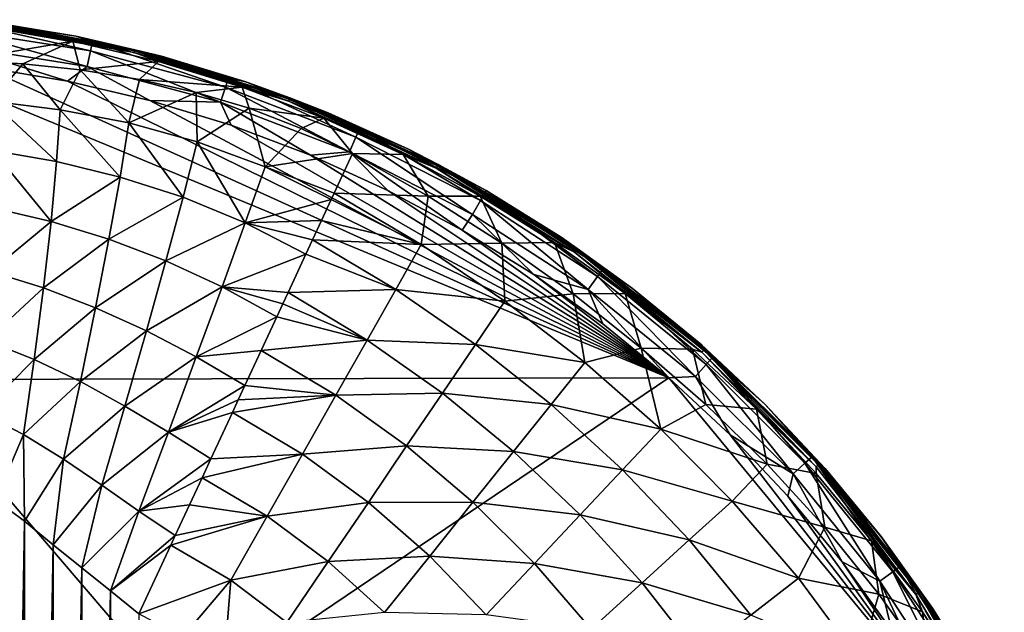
# Model space of a CAD drawing. Header units: metres. Extents: x -31 to 127, y -24 to 31.
# Tile 67 of 67: x 108 to 125, y 12 to 22. Entities that reach past the tile are written whole.
import ezdxf

# ---------------------------------------------------------------- set-up
doc = ezdxf.new("R2010")
doc.units = ezdxf.units.M
doc.layers.add('solid_13_381_041_XXX', color=7, linetype='CONTINUOUS')

msp = doc.modelspace()

# ---------------------------------------------------------------- linework, layer by layer
at = {"layer": 'solid_13_381_041_XXX'}
for points in [[(107.347977, 22.343079, 114.849747), (107.332352, 22.186064, 115.121574), (109.63578, 21.820791, 115.117828)], [(109.668381, 21.975584, 114.845741), (107.936241, 22.307325, 114.541534), (107.347977, 22.343079, 114.849747)], [(109.668381, 21.975584, 114.845741), (107.347977, 22.343079, 114.849747), (109.63578, 21.820791, 115.117828)], [(107.496353, 21.667366, 107.640076), (107.896606, 22.224815, 108.828094), (109.341652, 21.981274, 108.822838)], [(107.706169, 22.31419, 109.003693), (110.366661, 21.791605, 108.907623), (107.703232, 22.286917, 108.9132)], [(107.703232, 22.286917, 108.9132), (110.366661, 21.791605, 108.907623), (107.896606, 22.224815, 108.828094)], [(107.707756, 22.330667, 109.096786), (110.373795, 21.822493, 109.004364), (107.706169, 22.31419, 109.003693)], [(107.706169, 22.31419, 109.003693), (110.373795, 21.822493, 109.004364), (110.366661, 21.791605, 108.907623)], [(107.707756, 22.330667, 109.096786), (107.936836, 22.307247, 109.192421), (109.389519, 22.067406, 109.200638)], [(107.707756, 22.330667, 109.096786), (109.389519, 22.067406, 109.200638), (110.37793, 21.841204, 109.10434)], [(107.707756, 22.330667, 109.096786), (110.37793, 21.841204, 109.10434), (110.373795, 21.822493, 109.004364)], [(110.366661, 21.791605, 108.907623), (109.341652, 21.981274, 108.822838), (107.896606, 22.224815, 108.828094)], [(107.936241, 22.307325, 114.541534), (109.38887, 22.067535, 114.537483), (107.936836, 22.307247, 109.192421)], [(109.668381, 21.975584, 114.845741), (109.38887, 22.067535, 114.537483), (107.936241, 22.307325, 114.541534)], [(109.38887, 22.067535, 114.537483), (109.389519, 22.067406, 109.200638), (107.936836, 22.307247, 109.192421)], [(107.332352, 22.186064, 115.121574), (107.304802, 21.922888, 115.291267), (109.580704, 21.561407, 115.287453)], [(109.63578, 21.820791, 115.117828), (107.332352, 22.186064, 115.121574), (109.580704, 21.561407, 115.287453)], [(109.38887, 22.067535, 114.537483), (110.822861, 21.733215, 114.534615), (109.389519, 22.067406, 109.200638)], [(109.668381, 21.975584, 114.845741), (110.822861, 21.733215, 114.534615), (109.38887, 22.067535, 114.537483)], [(110.822861, 21.733215, 114.534615), (110.82341, 21.733067, 109.208725), (109.389519, 22.067406, 109.200638)], [(110.37793, 21.841204, 109.10434), (109.389519, 22.067406, 109.200638), (110.82341, 21.733067, 109.208725)], [(107.304802, 21.922888, 115.291267), (107.846581, 21.546221, 115.337532), (109.252518, 21.31209, 115.335045)], [(109.580704, 21.561407, 115.287453), (107.304802, 21.922888, 115.291267), (109.252518, 21.31209, 115.335045)], [(108.50309, 21.605658, 107.830872), (107.496353, 21.667366, 107.640076), (109.341652, 21.981274, 108.822838)], [(109.465286, 21.50416, 108.004906), (108.50309, 21.605658, 107.830872), (109.341652, 21.981274, 108.822838)], [(110.366661, 21.791605, 108.907623), (110.771935, 21.64246, 108.817924), (109.341652, 21.981274, 108.822838)], [(109.465286, 21.50416, 108.004906), (109.341652, 21.981274, 108.822838), (110.771935, 21.64246, 108.817924)], [(109.668381, 21.975584, 114.845741), (109.63578, 21.820791, 115.117828), (111.8909, 21.215996, 115.116951)], [(111.93998, 21.366886, 114.844635), (110.822861, 21.733215, 114.534615), (109.668381, 21.975584, 114.845741)], [(111.93998, 21.366886, 114.844635), (109.668381, 21.975584, 114.845741), (111.8909, 21.215996, 115.116951)], [(109.63578, 21.820791, 115.117828), (109.580704, 21.561407, 115.287453), (111.808815, 20.963259, 115.286446)], [(111.8909, 21.215996, 115.116951), (109.63578, 21.820791, 115.117828), (111.808815, 20.963259, 115.286446)], [(110.373795, 21.822493, 109.004364), (112.949249, 20.979174, 108.90316), (110.366661, 21.791605, 108.907623)], [(110.366661, 21.791605, 108.907623), (112.949249, 20.979174, 108.90316), (110.771935, 21.64246, 108.817924)], [(110.37793, 21.841204, 109.10434), (112.961632, 21.013111, 109.005791), (110.373795, 21.822493, 109.004364)], [(110.373795, 21.822493, 109.004364), (112.961632, 21.013111, 109.005791), (112.949249, 20.979174, 108.90316)], [(110.37793, 21.841204, 109.10434), (110.82341, 21.733067, 109.208725), (112.232361, 21.305662, 109.216713)], [(110.37793, 21.841204, 109.10434), (112.232361, 21.305662, 109.216713), (112.968964, 21.033722, 109.112381)], [(110.37793, 21.841204, 109.10434), (112.968964, 21.033722, 109.112381), (112.961632, 21.013111, 109.005791)], [(110.822861, 21.733215, 114.534615), (112.232201, 21.305716, 114.533302), (110.82341, 21.733067, 109.208725)], [(111.93998, 21.366886, 114.844635), (112.232201, 21.305716, 114.533302), (110.822861, 21.733215, 114.534615)], [(112.232201, 21.305716, 114.533302), (112.232361, 21.305662, 109.216713), (110.82341, 21.733067, 109.208725)], [(119.303101, 16.354053, 115.337868), (107.846581, 21.546221, 115.337532), (106.412903, 21.692636, 115.341225)], [(106.556458, 16.324608, 115.569916), (119.303101, 16.354053, 115.337868), (106.412903, 21.692636, 115.341225)], [(107.982681, 20.979282, 106.676231), (107.496353, 21.667366, 107.640076), (108.50309, 21.605658, 107.830872)], [(107.982681, 20.979282, 106.676231), (108.50309, 21.605658, 107.830872), (109.129265, 20.835638, 106.863922)], [(109.129265, 20.835638, 106.863922), (108.50309, 21.605658, 107.830872), (109.465286, 21.50416, 108.004906)], [(109.580704, 21.561407, 115.287453), (109.252518, 21.31209, 115.335045), (110.630318, 20.990246, 115.33358)], [(110.455551, 21.343391, 108.154701), (109.465286, 21.50416, 108.004906), (110.771935, 21.64246, 108.817924)], [(111.808815, 20.963259, 115.286446), (109.580704, 21.561407, 115.287453), (110.630318, 20.990246, 115.33358)], [(110.455551, 21.343391, 108.154701), (110.771935, 21.64246, 108.817924), (112.172073, 21.212248, 108.813316)], [(112.949249, 20.979174, 108.90316), (112.172073, 21.212248, 108.813316), (110.771935, 21.64246, 108.817924)], [(119.303101, 16.354053, 115.337868), (109.252518, 21.31209, 115.335045), (107.846581, 21.546221, 115.337532)], [(109.129265, 20.835638, 106.863922), (109.465286, 21.50416, 108.004906), (110.27623, 20.615458, 107.019226)], [(110.27623, 20.615458, 107.019226), (109.465286, 21.50416, 108.004906), (110.455551, 21.343391, 108.154701)], [(119.303101, 16.354053, 115.337868), (110.630318, 20.990246, 115.33358), (109.252518, 21.31209, 115.335045)], [(110.27623, 20.615458, 107.019226), (110.455551, 21.343391, 108.154701), (111.404816, 21.127554, 108.261353)], [(111.404816, 21.127554, 108.261353), (110.455551, 21.343391, 108.154701), (112.172073, 21.212248, 108.813316)], [(111.93998, 21.366886, 114.844635), (111.8909, 21.215996, 115.116951), (114.071678, 20.378819, 115.117744)], [(114.136505, 20.524052, 114.84523), (112.232201, 21.305716, 114.533302), (111.93998, 21.366886, 114.844635)], [(114.136505, 20.524052, 114.84523), (111.93998, 21.366886, 114.844635), (114.071678, 20.378819, 115.117744)], [(112.232201, 21.305716, 114.533302), (113.610794, 20.786835, 114.533417), (112.232361, 21.305662, 109.216713)], [(114.136505, 20.524052, 114.84523), (113.610794, 20.786835, 114.533417), (112.232201, 21.305716, 114.533302)], [(113.610794, 20.786835, 114.533417), (113.610336, 20.787025, 109.224609), (112.232361, 21.305662, 109.216713)], [(112.968964, 21.033722, 109.112381), (112.232361, 21.305662, 109.216713), (113.610336, 20.787025, 109.224609)], [(110.27623, 20.615458, 107.019226), (111.404816, 21.127554, 108.261353), (111.421478, 20.302879, 107.12188)], [(112.285637, 20.862343, 108.316254), (111.404816, 21.127554, 108.261353), (112.172073, 21.212248, 108.813316)], [(111.421478, 20.302879, 107.12188), (111.404816, 21.127554, 108.261353), (112.285637, 20.862343, 108.316254)], [(111.8909, 21.215996, 115.116951), (111.808815, 20.963259, 115.286446), (113.963364, 20.13563, 115.287148)], [(114.071678, 20.378819, 115.117744), (111.8909, 21.215996, 115.116951), (113.963364, 20.13563, 115.287148)], [(112.949249, 20.979174, 108.90316), (113.53437, 20.693651, 108.808983), (112.172073, 21.212248, 108.813316)], [(112.285637, 20.862343, 108.316254), (112.172073, 21.212248, 108.813316), (113.53437, 20.693651, 108.808983)], [(107.982681, 20.979282, 106.676231), (109.070175, 19.969637, 105.886978), (108.004219, 20.155472, 105.734222)], [(107.982681, 20.979282, 106.676231), (109.129265, 20.835638, 106.863922), (109.070175, 19.969637, 105.886978)], [(119.303101, 16.354053, 115.337868), (111.985435, 20.577387, 115.333023), (110.630318, 20.990246, 115.33358)], [(111.808815, 20.963259, 115.286446), (110.630318, 20.990246, 115.33358), (111.985435, 20.577387, 115.333023)], [(111.808815, 20.963259, 115.286446), (111.985435, 20.577387, 115.333023), (113.315407, 20.074625, 115.333145)], [(113.963364, 20.13563, 115.287148), (111.808815, 20.963259, 115.286446), (113.315407, 20.074625, 115.333145)], [(112.961632, 21.013111, 109.005791), (115.414711, 19.861525, 108.900291), (112.949249, 20.979174, 108.90316)], [(112.949249, 20.979174, 108.90316), (115.414711, 19.861525, 108.900291), (113.53437, 20.693651, 108.808983)], [(112.968964, 21.033722, 109.112381), (115.433174, 19.897577, 109.00827), (112.961632, 21.013111, 109.005791)], [(112.961632, 21.013111, 109.005791), (115.433174, 19.897577, 109.00827), (115.414711, 19.861525, 108.900291)], [(112.968964, 21.033722, 109.112381), (113.610336, 20.787025, 109.224609), (114.951439, 20.179373, 109.232292)], [(112.968964, 21.033722, 109.112381), (114.951439, 20.179373, 109.232292), (115.444221, 19.919514, 109.120949)], [(112.968964, 21.033722, 109.112381), (115.444221, 19.919514, 109.120949), (115.433174, 19.897577, 109.00827)], [(109.129265, 20.835638, 106.863922), (110.130096, 19.712109, 106.008873), (109.070175, 19.969637, 105.886978)], [(109.129265, 20.835638, 106.863922), (110.27623, 20.615458, 107.019226), (110.130096, 19.712109, 106.008873)], [(111.421478, 20.302879, 107.12188), (112.285637, 20.862343, 108.316254), (112.555748, 19.881582, 107.151833)], [(113.15815, 20.522089, 108.311981), (112.285637, 20.862343, 108.316254), (113.53437, 20.693651, 108.808983)], [(112.555748, 19.881582, 107.151833), (112.285637, 20.862343, 108.316254), (113.15815, 20.522089, 108.311981)], [(113.610794, 20.786835, 114.533417), (114.951439, 20.179373, 109.232292), (113.610336, 20.787025, 109.224609)], [(113.610794, 20.786835, 114.533417), (114.952446, 20.178881, 114.534233), (114.951439, 20.179373, 109.232292)], [(114.136505, 20.524052, 114.84523), (114.952446, 20.178881, 114.534233), (113.610794, 20.786835, 114.533417)], [(110.27623, 20.615458, 107.019226), (111.1828, 19.373737, 106.086327), (110.130096, 19.712109, 106.008873)], [(110.27623, 20.615458, 107.019226), (111.421478, 20.302879, 107.12188), (111.1828, 19.373737, 106.086327)], [(119.303101, 16.354053, 115.337868), (113.315407, 20.074625, 115.333145), (111.985435, 20.577387, 115.333023)], [(114.015755, 20.105852, 108.25087), (113.15815, 20.522089, 108.311981), (113.53437, 20.693651, 108.808983)], [(115.414711, 19.861525, 108.900291), (114.859756, 20.087427, 108.804909), (113.53437, 20.693651, 108.808983)], [(114.015755, 20.105852, 108.25087), (113.53437, 20.693651, 108.808983), (114.859756, 20.087427, 108.804909)], [(112.555748, 19.881582, 107.151833), (113.15815, 20.522089, 108.311981), (114.015755, 20.105852, 108.25087)], [(114.136505, 20.524052, 114.84523), (114.071678, 20.378819, 115.117744), (116.152565, 19.318405, 115.119324)], [(116.23233, 19.456202, 114.846619), (114.952446, 20.178881, 114.534233), (114.136505, 20.524052, 114.84523)], [(116.23233, 19.456202, 114.846619), (114.136505, 20.524052, 114.84523), (116.152565, 19.318405, 115.119324)], [(111.421478, 20.302879, 107.12188), (112.221939, 18.945147, 106.105721), (111.1828, 19.373737, 106.086327)], [(111.421478, 20.302879, 107.12188), (112.555748, 19.881582, 107.151833), (112.221939, 18.945147, 106.105721)], [(114.071678, 20.378819, 115.117744), (113.963364, 20.13563, 115.287148), (116.01918, 19.087627, 115.288719)], [(116.152565, 19.318405, 115.119324), (114.071678, 20.378819, 115.117744), (116.01918, 19.087627, 115.288719)], [(108.004219, 20.155472, 105.734222), (108.976929, 18.96973, 105.052406), (107.997368, 19.198553, 104.929184)], [(108.004219, 20.155472, 105.734222), (109.070175, 19.969637, 105.886978), (108.976929, 18.96973, 105.052406)], [(112.555748, 19.881582, 107.151833), (114.015755, 20.105852, 108.25087), (113.708313, 19.443047, 107.228874)], [(113.963364, 20.13563, 115.287148), (113.315407, 20.074625, 115.333145), (114.607933, 19.488581, 115.333694)], [(113.708313, 19.443047, 107.228874), (114.015755, 20.105852, 108.25087), (115.282364, 19.390188, 108.144928)], [(113.963364, 20.13563, 115.287148), (114.607933, 19.488581, 115.333694), (115.850693, 18.825857, 115.334526)], [(116.01918, 19.087627, 115.288719), (113.963364, 20.13563, 115.287148), (115.850693, 18.825857, 115.334526)], [(115.282364, 19.390188, 108.144928), (114.015755, 20.105852, 108.25087), (114.859756, 20.087427, 108.804909)], [(115.414711, 19.861525, 108.900291), (116.148979, 19.392984, 108.801117), (114.859756, 20.087427, 108.804909)], [(115.282364, 19.390188, 108.144928), (114.859756, 20.087427, 108.804909), (116.148979, 19.392984, 108.801117)], [(114.952446, 20.178881, 114.534233), (116.249931, 19.485312, 109.239677), (114.951439, 20.179373, 109.232292)], [(115.444221, 19.919514, 109.120949), (114.951439, 20.179373, 109.232292), (116.249931, 19.485312, 109.239677)], [(114.952446, 20.178881, 114.534233), (116.251129, 19.484619, 114.535034), (116.249931, 19.485312, 109.239677)], [(116.23233, 19.456202, 114.846619), (116.251129, 19.484619, 114.535034), (114.952446, 20.178881, 114.534233)], [(109.070175, 19.969637, 105.886978), (110.130096, 19.712109, 106.008873), (108.976929, 18.96973, 105.052406)], [(119.303101, 16.354053, 115.337868), (114.607933, 19.488581, 115.333694), (113.315407, 20.074625, 115.333145)], [(115.444221, 19.919514, 109.120949), (117.752953, 18.492552, 109.011154), (115.433174, 19.897577, 109.00827)], [(115.444221, 19.919514, 109.120949), (116.249931, 19.485312, 109.239677), (117.500244, 18.707809, 109.246788)], [(115.444221, 19.919514, 109.120949), (117.500244, 18.707809, 109.246788), (117.768082, 18.515057, 109.129295)], [(115.444221, 19.919514, 109.120949), (117.768082, 18.515057, 109.129295), (117.752953, 18.492552, 109.011154)], [(112.555748, 19.881582, 107.151833), (113.659569, 19.337961, 107.089249), (112.221939, 18.945147, 106.105721)], [(112.555748, 19.881582, 107.151833), (113.708313, 19.443047, 107.228874), (113.659569, 19.337961, 107.089249)], [(115.433174, 19.897577, 109.00827), (117.727859, 18.455606, 108.898468), (115.414711, 19.861525, 108.900291)], [(115.414711, 19.861525, 108.900291), (117.727859, 18.455606, 108.898468), (116.148979, 19.392984, 108.801117)], [(115.433174, 19.897577, 109.00827), (117.752953, 18.492552, 109.011154), (117.727859, 18.455606, 108.898468)], [(110.130096, 19.712109, 106.008873), (109.943657, 18.674324, 105.146629), (108.976929, 18.96973, 105.052406)], [(110.130096, 19.712109, 106.008873), (111.1828, 19.373737, 106.086327), (109.943657, 18.674324, 105.146629)], [(113.659569, 19.337961, 107.089249), (113.708313, 19.443047, 107.228874), (115.164818, 18.581533, 107.115227)], [(113.708313, 19.443047, 107.228874), (115.282364, 19.390188, 108.144928), (115.164818, 18.581533, 107.115227)], [(119.303101, 16.354053, 115.337868), (115.850693, 18.825857, 115.334526), (114.607933, 19.488581, 115.333694)], [(116.23233, 19.456202, 114.846619), (116.152565, 19.318405, 115.119324), (118.111, 18.046326, 115.121269)], [(118.204865, 18.175188, 114.848396), (116.251129, 19.484619, 114.535034), (116.23233, 19.456202, 114.846619)], [(118.204865, 18.175188, 114.848396), (116.23233, 19.456202, 114.846619), (118.111, 18.046326, 115.121269)], [(116.251129, 19.484619, 114.535034), (117.500244, 18.707809, 109.246788), (116.249931, 19.485312, 109.239677)], [(116.251129, 19.484619, 114.535034), (117.501205, 18.70717, 114.535812), (117.500244, 18.707809, 109.246788)], [(118.204865, 18.175188, 114.848396), (117.501205, 18.70717, 114.535812), (116.251129, 19.484619, 114.535034)], [(111.1828, 19.373737, 106.086327), (110.897461, 18.310884, 105.204041), (109.943657, 18.674324, 105.146629)], [(111.1828, 19.373737, 106.086327), (112.221939, 18.945147, 106.105721), (110.897461, 18.310884, 105.204041)], [(112.221939, 18.945147, 106.105721), (113.659569, 19.337961, 107.089249), (113.495712, 18.984697, 106.654655)], [(113.495712, 18.984697, 106.654655), (113.659569, 19.337961, 107.089249), (115.164818, 18.581533, 107.115227)], [(115.164818, 18.581533, 107.115227), (115.282364, 19.390188, 108.144928), (116.513397, 18.605631, 108.07402)], [(116.513397, 18.605631, 108.07402), (115.282364, 19.390188, 108.144928), (116.148979, 19.392984, 108.801117)], [(116.152565, 19.318405, 115.119324), (116.01918, 19.087627, 115.288719), (117.954025, 17.830542, 115.290627)], [(117.727859, 18.455606, 108.898468), (117.390701, 18.615011, 108.797577), (116.148979, 19.392984, 108.801117)], [(116.513397, 18.605631, 108.07402), (116.148979, 19.392984, 108.801117), (117.390701, 18.615011, 108.797577)], [(118.111, 18.046326, 115.121269), (116.152565, 19.318405, 115.119324), (117.954025, 17.830542, 115.290627)], [(107.997368, 19.198553, 104.929184), (108.976929, 18.96973, 105.052406), (107.962364, 18.131287, 104.27932)], [(108.976929, 18.96973, 105.052406), (108.851723, 17.858934, 104.378456), (107.962364, 18.131287, 104.27932)], [(108.976929, 18.96973, 105.052406), (109.943657, 18.674324, 105.146629), (108.851723, 17.858934, 104.378456)], [(112.221939, 18.945147, 106.105721), (111.83532, 17.877787, 105.216469), (110.897461, 18.310884, 105.204041)], [(112.221939, 18.945147, 106.105721), (113.23362, 18.419647, 106.05349), (111.83532, 17.877787, 105.216469)], [(112.221939, 18.945147, 106.105721), (113.495712, 18.984697, 106.654655), (113.34597, 18.661873, 106.298462)], [(112.221939, 18.945147, 106.105721), (113.34597, 18.661873, 106.298462), (113.23362, 18.419647, 106.05349)], [(113.495712, 18.984697, 106.654655), (115.164818, 18.581533, 107.115227), (113.34597, 18.661873, 106.298462)], [(116.01918, 19.087627, 115.288719), (115.850693, 18.825857, 115.334526), (117.046989, 18.082407, 115.335602)], [(117.954025, 17.830542, 115.290627), (116.01918, 19.087627, 115.288719), (117.046989, 18.082407, 115.335602)], [(119.303101, 16.354053, 115.337868), (117.046989, 18.082407, 115.335602), (115.850693, 18.825857, 115.334526)], [(109.943657, 18.674324, 105.146629), (109.721107, 17.525316, 104.450859), (108.851723, 17.858934, 104.378456)], [(109.943657, 18.674324, 105.146629), (110.897461, 18.310884, 105.204041), (109.721107, 17.525316, 104.450859)], [(113.23362, 18.419647, 106.05349), (113.34597, 18.661873, 106.298462), (114.738136, 17.829027, 106.211571)], [(115.164818, 18.581533, 107.115227), (114.738136, 17.829027, 106.211571), (113.34597, 18.661873, 106.298462)], [(115.164818, 18.581533, 107.115227), (116.513397, 18.605631, 108.07402), (116.563103, 17.637714, 107.058884)], [(117.701668, 17.757048, 108.036125), (116.513397, 18.605631, 108.07402), (117.390701, 18.615011, 108.797577)], [(116.563103, 17.637714, 107.058884), (116.513397, 18.605631, 108.07402), (117.701668, 17.757048, 108.036125)], [(117.727859, 18.455606, 108.898468), (118.57402, 17.76148, 108.794266), (117.390701, 18.615011, 108.797577)], [(117.701668, 17.757048, 108.036125), (117.390701, 18.615011, 108.797577), (118.57402, 17.76148, 108.794266)], [(117.501205, 18.70717, 114.535812), (118.697037, 17.850197, 109.253654), (117.500244, 18.707809, 109.246788)], [(117.768082, 18.515057, 109.129295), (117.500244, 18.707809, 109.246788), (118.697037, 17.850197, 109.253654)], [(117.501205, 18.70717, 114.535812), (118.69751, 17.849831, 114.536903), (118.697037, 17.850197, 109.253654)], [(118.204865, 18.175188, 114.848396), (118.69751, 17.849831, 114.536903), (117.501205, 18.70717, 114.535812)], [(115.164818, 18.581533, 107.115227), (116.563103, 17.637714, 107.058884), (114.738136, 17.829027, 106.211571)], [(117.752953, 18.492552, 109.011154), (119.854836, 16.78203, 108.896675), (117.727859, 18.455606, 108.898468)], [(117.727859, 18.455606, 108.898468), (119.854836, 16.78203, 108.896675), (118.57402, 17.76148, 108.794266)], [(117.768082, 18.515057, 109.129295), (119.886841, 16.818468, 109.013474), (117.752953, 18.492552, 109.011154)], [(117.752953, 18.492552, 109.011154), (119.886841, 16.818468, 109.013474), (119.854836, 16.78203, 108.896675)], [(117.768082, 18.515057, 109.129295), (118.697037, 17.850197, 109.253654), (119.835167, 16.916147, 109.260201)], [(117.768082, 18.515057, 109.129295), (119.835167, 16.916147, 109.260201), (119.906242, 16.840677, 109.136452)], [(117.768082, 18.515057, 109.129295), (119.906242, 16.840677, 109.136452), (119.886841, 16.818468, 109.013474)], [(110.897461, 18.310884, 105.204041), (110.571709, 17.137487, 104.493332), (109.721107, 17.525316, 104.450859)], [(110.897461, 18.310884, 105.204041), (111.83532, 17.877787, 105.216469), (110.571709, 17.137487, 104.493332)], [(111.83532, 17.877787, 105.216469), (113.23362, 18.419647, 106.05349), (112.937157, 17.780508, 105.485077)], [(113.23362, 18.419647, 106.05349), (114.738136, 17.829027, 106.211571), (112.937157, 17.780508, 105.485077)], [(107.962364, 18.131287, 104.27932), (108.851723, 17.858934, 104.378456), (107.899971, 16.978153, 103.799515)], [(118.204865, 18.175188, 114.848396), (118.111, 18.046326, 115.121269), (119.92572, 16.576279, 115.123245)], [(120.032722, 16.694872, 114.850258), (118.69751, 17.849831, 114.536903), (118.204865, 18.175188, 114.848396)], [(120.032722, 16.694872, 114.850258), (118.204865, 18.175188, 114.848396), (119.92572, 16.576279, 115.123245)], [(119.303101, 16.354053, 115.337868), (118.200096, 17.256613, 115.336777), (117.046989, 18.082407, 115.335602)], [(117.954025, 17.830542, 115.290627), (117.046989, 18.082407, 115.335602), (118.200096, 17.256613, 115.336777)], [(118.111, 18.046326, 115.121269), (117.954025, 17.830542, 115.290627), (119.746895, 16.377836, 115.292503)], [(119.92572, 16.576279, 115.123245), (118.111, 18.046326, 115.121269), (119.746895, 16.377836, 115.292503)], [(108.851723, 17.858934, 104.378456), (108.697311, 16.661926, 103.880112), (107.899971, 16.978153, 103.799515)], [(108.851723, 17.858934, 104.378456), (109.721107, 17.525316, 104.450859), (108.697311, 16.661926, 103.880112)], [(111.83532, 17.877787, 105.216469), (111.40416, 16.702276, 104.502136), (110.571709, 17.137487, 104.493332)], [(111.83532, 17.877787, 105.216469), (112.749237, 17.375385, 105.175278), (111.40416, 16.702276, 104.502136)], [(111.83532, 17.877787, 105.216469), (112.937157, 17.780508, 105.485077), (112.849571, 17.591694, 105.33622)], [(111.83532, 17.877787, 105.216469), (112.849571, 17.591694, 105.33622), (112.749237, 17.375385, 105.175278)], [(112.849571, 17.591694, 105.33622), (112.937157, 17.780508, 105.485077), (114.259697, 16.985231, 105.422707)], [(114.738136, 17.829027, 106.211571), (114.259697, 16.985231, 105.422707), (112.937157, 17.780508, 105.485077)], [(114.738136, 17.829027, 106.211571), (116.069443, 16.909786, 106.167824), (114.259697, 16.985231, 105.422707)], [(116.563103, 17.637714, 107.058884), (116.069443, 16.909786, 106.167824), (114.738136, 17.829027, 106.211571)], [(117.954025, 17.830542, 115.290627), (118.200096, 17.256613, 115.336777), (119.303101, 16.354053, 115.337868)], [(119.746895, 16.377836, 115.292503), (117.954025, 17.830542, 115.290627), (119.303101, 16.354053, 115.337868)], [(119.835121, 16.916193, 114.538048), (119.835167, 16.916147, 109.260201), (118.697037, 17.850197, 109.253654)], [(118.69751, 17.849831, 114.536903), (119.835121, 16.916193, 114.538048), (118.697037, 17.850197, 109.253654)], [(120.032722, 16.694872, 114.850258), (119.835121, 16.916193, 114.538048), (118.69751, 17.849831, 114.536903)], [(116.563103, 17.637714, 107.058884), (117.898834, 16.609959, 107.046349), (116.069443, 16.909786, 106.167824)], [(116.563103, 17.637714, 107.058884), (117.701668, 17.757048, 108.036125), (117.898834, 16.609959, 107.046349)], [(118.840317, 16.852379, 108.030167), (117.701668, 17.757048, 108.036125), (118.57402, 17.76148, 108.794266)], [(117.898834, 16.609959, 107.046349), (117.701668, 17.757048, 108.036125), (118.840317, 16.852379, 108.030167)], [(119.854836, 16.78203, 108.896675), (119.699585, 16.833136, 108.791191), (118.57402, 17.76148, 108.794266)], [(118.840317, 16.852379, 108.030167), (118.57402, 17.76148, 108.794266), (119.699585, 16.833136, 108.791191)], [(109.721107, 17.525316, 104.450859), (109.467239, 16.2899, 103.936577), (108.697311, 16.661926, 103.880112)], [(109.721107, 17.525316, 104.450859), (110.571709, 17.137487, 104.493332), (109.467239, 16.2899, 103.936577)], [(112.749237, 17.375385, 105.175278), (112.849571, 17.591694, 105.33622), (114.259697, 16.985231, 105.422707)], [(111.40416, 16.702276, 104.502136), (112.749237, 17.375385, 105.175278), (112.488503, 16.813269, 104.801186)], [(112.749237, 17.375385, 105.175278), (114.259697, 16.985231, 105.422707), (112.488503, 16.813269, 104.801186)], [(110.571709, 17.137487, 104.493332), (110.212387, 15.878264, 103.969154), (109.467239, 16.2899, 103.936577)], [(110.571709, 17.137487, 104.493332), (111.40416, 16.702276, 104.502136), (110.212387, 15.878264, 103.969154)], [(107.899971, 16.978153, 103.799515), (108.697311, 16.661926, 103.880112), (107.811539, 15.765739, 103.501625)], [(114.259697, 16.985231, 105.422707), (113.73703, 16.063438, 104.760307), (112.488503, 16.813269, 104.801186)], [(114.259697, 16.985231, 105.422707), (115.518852, 16.097902, 105.390907), (113.73703, 16.063438, 104.760307)], [(116.069443, 16.909786, 106.167824), (115.518852, 16.097902, 105.390907), (114.259697, 16.985231, 105.422707)], [(111.40416, 16.702276, 104.502136), (112.488503, 16.813269, 104.801186), (112.216896, 16.227711, 104.472801)], [(112.216896, 16.227711, 104.472801), (112.488503, 16.813269, 104.801186), (113.73703, 16.063438, 104.760307)], [(116.069443, 16.909786, 106.167824), (117.334602, 15.905309, 106.15699), (115.518852, 16.097902, 105.390907)], [(117.898834, 16.609959, 107.046349), (117.334602, 15.905309, 106.15699), (116.069443, 16.909786, 106.167824)], [(117.898834, 16.609959, 107.046349), (118.840317, 16.852379, 108.030167), (119.166954, 15.495896, 107.066292)], [(119.921387, 15.90641, 108.059975), (118.840317, 16.852379, 108.030167), (119.699585, 16.833136, 108.791191)], [(119.166954, 15.495896, 107.066292), (118.840317, 16.852379, 108.030167), (119.921387, 15.90641, 108.059975)], [(119.854836, 16.78203, 108.896675), (120.767006, 15.828725, 108.788391), (119.699585, 16.833136, 108.791191)], [(119.921387, 15.90641, 108.059975), (119.699585, 16.833136, 108.791191), (120.767006, 15.828725, 108.788391)], [(119.835121, 16.916193, 114.538048), (120.909309, 15.910126, 114.539001), (119.835167, 16.916147, 109.260201)], [(120.032722, 16.694872, 114.850258), (120.909309, 15.910126, 114.539001), (119.835121, 16.916193, 114.538048)], [(120.909309, 15.910126, 114.539001), (120.909775, 15.909662, 109.266327), (119.835167, 16.916147, 109.260201)], [(119.906242, 16.840677, 109.136452), (119.835167, 16.916147, 109.260201), (120.909775, 15.909662, 109.266327)], [(119.886841, 16.818468, 109.013474), (121.764694, 14.864923, 108.894318), (119.854836, 16.78203, 108.896675)], [(119.906242, 16.840677, 109.136452), (121.803589, 14.899461, 109.014664), (119.886841, 16.818468, 109.013474)], [(119.886841, 16.818468, 109.013474), (121.803589, 14.899461, 109.014664), (121.764694, 14.864923, 108.894318)], [(119.906242, 16.840677, 109.136452), (120.909775, 15.909662, 109.266327), (121.827255, 14.920503, 109.141884)], [(119.906242, 16.840677, 109.136452), (121.827255, 14.920503, 109.141884), (121.803589, 14.899461, 109.014664)], [(108.697311, 16.661926, 103.880112), (108.517082, 15.40544, 103.569275), (107.811539, 15.765739, 103.501625)], [(108.697311, 16.661926, 103.880112), (109.467239, 16.2899, 103.936577), (108.517082, 15.40544, 103.569275)], [(111.40416, 16.702276, 104.502136), (110.937332, 15.442842, 103.977455), (110.212387, 15.878264, 103.969154)], [(111.40416, 16.702276, 104.502136), (112.216896, 16.227711, 104.472801), (110.937332, 15.442842, 103.977455)], [(119.854836, 16.78203, 108.896675), (121.764694, 14.864923, 108.894318), (120.767006, 15.828725, 108.788391)], [(120.032722, 16.694872, 114.850258), (119.92572, 16.576279, 115.123245), (121.576843, 14.924614, 115.124969)], [(121.695831, 15.031559, 114.851898), (120.909309, 15.910126, 114.539001), (120.032722, 16.694872, 114.850258)], [(121.695831, 15.031559, 114.851898), (120.032722, 16.694872, 114.850258), (121.576843, 14.924614, 115.124969)], [(117.898834, 16.609959, 107.046349), (119.166954, 15.495896, 107.066292), (117.334602, 15.905309, 106.15699)], [(119.92572, 16.576279, 115.123245), (119.746895, 16.377836, 115.292503), (121.378113, 14.745717, 115.294151)], [(121.576843, 14.924614, 115.124969), (119.92572, 16.576279, 115.123245), (121.378113, 14.745717, 115.294151)], [(98.607361, 10.88455, 115.90213), (111.215378, 10.883724, 115.67614), (106.556458, 16.324608, 115.569916)], [(111.215378, 10.883724, 115.67614), (119.303101, 16.354053, 115.337868), (106.556458, 16.324608, 115.569916)], [(111.215378, 10.883724, 115.67614), (123.778664, 10.926381, 115.340996), (119.303101, 16.354053, 115.337868)], [(119.746895, 16.377836, 115.292503), (119.303101, 16.354053, 115.337868), (120.327881, 15.398944, 115.338821)], [(123.778664, 10.926381, 115.340996), (120.327881, 15.398944, 115.338821), (119.303101, 16.354053, 115.337868)], [(121.378113, 14.745717, 115.294151), (119.746895, 16.377836, 115.292503), (120.327881, 15.398944, 115.338821)], [(109.467239, 16.2899, 103.936577), (109.187515, 14.994905, 103.615723), (108.517082, 15.40544, 103.569275)], [(109.467239, 16.2899, 103.936577), (110.212387, 15.878264, 103.969154), (109.187515, 14.994905, 103.615723)], [(110.937332, 15.442842, 103.977455), (112.216896, 16.227711, 104.472801), (112.10379, 15.98387, 104.352859)], [(112.10379, 15.98387, 104.352859), (112.216896, 16.227711, 104.472801), (113.73703, 16.063438, 104.760307)], [(110.937332, 15.442842, 103.977455), (112.10379, 15.98387, 104.352859), (112.007057, 15.77532, 104.25766)], [(113.73703, 16.063438, 104.760307), (113.177917, 15.077359, 104.234306), (112.007057, 15.77532, 104.25766)], [(112.10379, 15.98387, 104.352859), (113.73703, 16.063438, 104.760307), (112.007057, 15.77532, 104.25766)], [(113.73703, 16.063438, 104.760307), (114.919662, 15.214356, 104.739197), (113.177917, 15.077359, 104.234306)], [(115.518852, 16.097902, 105.390907), (114.919662, 15.214356, 104.739197), (113.73703, 16.063438, 104.760307)], [(115.518852, 16.097902, 105.390907), (116.708244, 15.123066, 105.382401), (114.919662, 15.214356, 104.739197)], [(117.334602, 15.905309, 106.15699), (116.708244, 15.123066, 105.382401), (115.518852, 16.097902, 105.390907)], [(110.212387, 15.878264, 103.969154), (109.82708, 14.559896, 103.643394), (109.187515, 14.994905, 103.615723)], [(110.212387, 15.878264, 103.969154), (110.937332, 15.442842, 103.977455), (109.82708, 14.559896, 103.643394)], [(117.334602, 15.905309, 106.15699), (118.528389, 14.816012, 106.170532), (116.708244, 15.123066, 105.382401)], [(119.166954, 15.495896, 107.066292), (118.528389, 14.816012, 106.170532), (117.334602, 15.905309, 106.15699)], [(119.166954, 15.495896, 107.066292), (119.921387, 15.90641, 108.059975), (120.944733, 14.912166, 108.11245)], [(120.944733, 14.912166, 108.11245), (119.921387, 15.90641, 108.059975), (120.767006, 15.828725, 108.788391)], [(121.764694, 14.864923, 108.894318), (121.766716, 14.756533, 108.785583), (120.767006, 15.828725, 108.788391)], [(120.944733, 14.912166, 108.11245), (120.767006, 15.828725, 108.788391), (121.766716, 14.756533, 108.785583)], [(120.909309, 15.910126, 114.539001), (121.915436, 14.835981, 114.539764), (120.909775, 15.909662, 109.266327)], [(121.695831, 15.031559, 114.851898), (121.915436, 14.835981, 114.539764), (120.909309, 15.910126, 114.539001)], [(121.915436, 14.835981, 114.539764), (121.916252, 14.83505, 109.272072), (120.909775, 15.909662, 109.266327)], [(121.827255, 14.920503, 109.141884), (120.909775, 15.909662, 109.266327), (121.916252, 14.83505, 109.272072)], [(107.811539, 15.765739, 103.501625), (108.517082, 15.40544, 103.569275), (108.045769, 14.311392, 103.428284)], [(110.937332, 15.442842, 103.977455), (112.007057, 15.77532, 104.25766), (111.647156, 14.999413, 103.959991)], [(111.647156, 14.999413, 103.959991), (112.007057, 15.77532, 104.25766), (113.177917, 15.077359, 104.234306)], [(119.166954, 15.495896, 107.066292), (120.360603, 14.293404, 107.109108), (118.528389, 14.816012, 106.170532)], [(119.166954, 15.495896, 107.066292), (120.944733, 14.912166, 108.11245), (120.360603, 14.293404, 107.109108)], [(108.517082, 15.40544, 103.569275), (108.530754, 13.957133, 103.470291), (108.045769, 14.311392, 103.428284)], [(108.517082, 15.40544, 103.569275), (109.187515, 14.994905, 103.615723), (108.530754, 13.957133, 103.470291)], [(110.937332, 15.442842, 103.977455), (110.444496, 14.125598, 103.654053), (109.82708, 14.559896, 103.643394)], [(110.937332, 15.442842, 103.977455), (111.647156, 14.999413, 103.959991), (110.444496, 14.125598, 103.654053)], [(123.778664, 10.926381, 115.340996), (121.292984, 14.372483, 115.339699), (120.327881, 15.398944, 115.338821)], [(121.378113, 14.745717, 115.294151), (120.327881, 15.398944, 115.338821), (121.292984, 14.372483, 115.339699)], [(114.919662, 15.214356, 104.739197), (114.280449, 14.271801, 104.222084), (113.177917, 15.077359, 104.234306)], [(114.919662, 15.214356, 104.739197), (116.028908, 14.274657, 104.733223), (114.280449, 14.271801, 104.222084)], [(116.708244, 15.123066, 105.382401), (116.028908, 14.274657, 104.733223), (114.919662, 15.214356, 104.739197)], [(109.187515, 14.994905, 103.615723), (109.011948, 13.560728, 103.502594), (108.530754, 13.957133, 103.470291)], [(109.187515, 14.994905, 103.615723), (109.82708, 14.559896, 103.643394), (109.011948, 13.560728, 103.502594)], [(110.444496, 14.125598, 103.654053), (111.647156, 14.999413, 103.959991), (111.50042, 14.683052, 103.862953)], [(113.177917, 15.077359, 104.234306), (112.590691, 14.041716, 103.85247), (111.50042, 14.683052, 103.862953)], [(111.647156, 14.999413, 103.959991), (113.177917, 15.077359, 104.234306), (111.50042, 14.683052, 103.862953)], [(113.177917, 15.077359, 104.234306), (114.280449, 14.271801, 104.222084), (112.590691, 14.041716, 103.85247)], [(116.708244, 15.123066, 105.382401), (117.822449, 14.064392, 105.391129), (116.028908, 14.274657, 104.733223)], [(118.528389, 14.816012, 106.170532), (117.822449, 14.064392, 105.391129), (116.708244, 15.123066, 105.382401)], [(121.695831, 15.031559, 114.851898), (121.576843, 14.924614, 115.124969), (123.046356, 13.109477, 115.126205)], [(123.175964, 13.203491, 114.853073), (121.915436, 14.835981, 114.539764), (121.695831, 15.031559, 114.851898)], [(123.175964, 13.203491, 114.853073), (121.695831, 15.031559, 114.851898), (123.046356, 13.109477, 115.126205)], [(118.528389, 14.816012, 106.170532), (119.644485, 13.642398, 106.201241), (117.822449, 14.064392, 105.391129)], [(120.360603, 14.293404, 107.109108), (119.644485, 13.642398, 106.201241), (118.528389, 14.816012, 106.170532)], [(120.360603, 14.293404, 107.109108), (120.944733, 14.912166, 108.11245), (121.909569, 13.856854, 108.172318)], [(121.909569, 13.856854, 108.172318), (120.944733, 14.912166, 108.11245), (121.766716, 14.756533, 108.785583)], [(121.576843, 14.924614, 115.124969), (121.378113, 14.745717, 115.294151), (122.829903, 12.95218, 115.295357)], [(123.046356, 13.109477, 115.126205), (121.576843, 14.924614, 115.124969), (122.829903, 12.95218, 115.295357)], [(121.803589, 14.899461, 109.014664), (123.429787, 12.731952, 108.891647), (121.764694, 14.864923, 108.894318)], [(121.764694, 14.864923, 108.894318), (123.429787, 12.731952, 108.891647), (121.766716, 14.756533, 108.785583)], [(121.827255, 14.920503, 109.141884), (123.47525, 12.763273, 109.015038), (121.803589, 14.899461, 109.014664)], [(121.803589, 14.899461, 109.014664), (123.47525, 12.763273, 109.015038), (123.429787, 12.731952, 108.891647)], [(121.827255, 14.920503, 109.141884), (121.916252, 14.83505, 109.272072), (122.850288, 13.696913, 109.277451)], [(121.827255, 14.920503, 109.141884), (122.850288, 13.696913, 109.277451), (123.502968, 12.782337, 109.14595)], [(121.827255, 14.920503, 109.141884), (123.502968, 12.782337, 109.14595), (123.47525, 12.763273, 109.015038)], [(121.915436, 14.835981, 114.539764), (122.849144, 13.698404, 114.540459), (121.916252, 14.83505, 109.272072)], [(123.175964, 13.203491, 114.853073), (122.849144, 13.698404, 114.540459), (121.915436, 14.835981, 114.539764)], [(122.849144, 13.698404, 114.540459), (122.850288, 13.696913, 109.277451), (121.916252, 14.83505, 109.272072)], [(110.444496, 14.125598, 103.654053), (111.50042, 14.683052, 103.862953), (111.291046, 14.231668, 103.747726)], [(111.291046, 14.231668, 103.747726), (111.50042, 14.683052, 103.862953), (112.590691, 14.041716, 103.85247)], [(121.378113, 14.745717, 115.294151), (121.292984, 14.372483, 115.339699), (122.196648, 13.276299, 115.340393)], [(122.829903, 12.95218, 115.295357), (121.378113, 14.745717, 115.294151), (122.196648, 13.276299, 115.340393)], [(123.429787, 12.731952, 108.891647), (122.690605, 13.62641, 108.782806), (121.766716, 14.756533, 108.785583)], [(121.909569, 13.856854, 108.172318), (121.766716, 14.756533, 108.785583), (122.690605, 13.62641, 108.782806)], [(109.82708, 14.559896, 103.643394), (109.491875, 13.175259, 103.525543), (109.011948, 13.560728, 103.502594)], [(109.82708, 14.559896, 103.643394), (110.444496, 14.125598, 103.654053), (109.491875, 13.175259, 103.525543)], [(123.778664, 10.926381, 115.340996), (122.196648, 13.276299, 115.340393), (121.292984, 14.372483, 115.339699)], [(108.04631, -14.311032, 103.428329), (108.045769, 14.311392, 103.428284), (108.530754, 13.957133, 103.470291)], [(110.444496, 14.125598, 103.654053), (111.291046, 14.231668, 103.747726), (111.052032, 13.716377, 103.648323)], [(111.052032, 13.716377, 103.648323), (111.291046, 14.231668, 103.747726), (112.590691, 14.041716, 103.85247)], [(114.280449, 14.271801, 104.222084), (113.610405, 13.283774, 103.846939), (112.590691, 14.041716, 103.85247)], [(114.280449, 14.271801, 104.222084), (115.305969, 13.371805, 104.218483), (113.610405, 13.283774, 103.846939)], [(116.028908, 14.274657, 104.733223), (115.305969, 13.371805, 104.218483), (114.280449, 14.271801, 104.222084)], [(116.028908, 14.274657, 104.733223), (117.059105, 13.251651, 104.738449), (115.305969, 13.371805, 104.218483)], [(117.822449, 14.064392, 105.391129), (117.059105, 13.251651, 104.738449), (116.028908, 14.274657, 104.733223)], [(120.360603, 14.293404, 107.109108), (121.470627, 13.001755, 107.166336), (119.644485, 13.642398, 106.201241)], [(120.360603, 14.293404, 107.109108), (121.909569, 13.856854, 108.172318), (121.470627, 13.001755, 107.166336)], [(110.444496, 14.125598, 103.654053), (109.969955, 12.793142, 103.539215), (109.491875, 13.175259, 103.525543)], [(110.444496, 14.125598, 103.654053), (111.052032, 13.716377, 103.648323), (109.969955, 12.793142, 103.539215)], [(112.590691, 14.041716, 103.85247), (111.984299, 12.972265, 103.621239), (110.976547, 13.553642, 103.623863)], [(111.052032, 13.716377, 103.648323), (112.590691, 14.041716, 103.85247), (110.976547, 13.553642, 103.623863)], [(112.590691, 14.041716, 103.85247), (113.610405, 13.283774, 103.846939), (111.984299, 12.972265, 103.621239)], [(117.822449, 14.064392, 105.391129), (118.855736, 12.925359, 105.412003), (117.059105, 13.251651, 104.738449)], [(119.644485, 13.642398, 106.201241), (118.855736, 12.925359, 105.412003), (117.822449, 14.064392, 105.391129)], [(108.04631, -14.311032, 103.428329), (108.530754, 13.957133, 103.470291), (108.531242, -13.956765, 103.470329)], [(108.531242, -13.956765, 103.470329), (108.530754, 13.957133, 103.470291), (109.011948, 13.560728, 103.502594)], [(121.470627, 13.001755, 107.166336), (121.909569, 13.856854, 108.172318), (122.813477, 12.734782, 108.234634)], [(122.813477, 12.734782, 108.234634), (121.909569, 13.856854, 108.172318), (122.690605, 13.62641, 108.782806)], [(109.969955, 12.793142, 103.539215), (111.052032, 13.716377, 103.648323), (110.976547, 13.553642, 103.623863)], [(122.849144, 13.698404, 114.540459), (123.706573, 12.502091, 114.540977), (122.850288, 13.696913, 109.277451)], [(123.175964, 13.203491, 114.853073), (123.706573, 12.502091, 114.540977), (122.849144, 13.698404, 114.540459)], [(123.706573, 12.502091, 114.540977), (123.707893, 12.500123, 109.282402), (122.850288, 13.696913, 109.277451)], [(123.502968, 12.782337, 109.14595), (122.850288, 13.696913, 109.277451), (123.707893, 12.500123, 109.282402)], [(108.531242, -13.956765, 103.470329), (109.011948, 13.560728, 103.502594), (109.012352, -13.560394, 103.502617)], [(109.012352, -13.560394, 103.502617), (109.011948, 13.560728, 103.502594), (109.491875, 13.175259, 103.525543)], [(109.969955, 12.793142, 103.539215), (110.976547, 13.553642, 103.623863), (110.445763, 12.409323, 103.543747)], [(110.445763, 12.409323, 103.543747), (110.976547, 13.553642, 103.623863), (111.984299, 12.972265, 103.621239)], [(119.644485, 13.642398, 106.201241), (120.674896, 12.386109, 106.242775), (118.855736, 12.925359, 105.412003)], [(121.470627, 13.001755, 107.166336), (120.674896, 12.386109, 106.242775), (119.644485, 13.642398, 106.201241)], [(123.429787, 12.731952, 108.891647), (123.538994, 12.438162, 108.780426), (122.690605, 13.62641, 108.782806)], [(122.813477, 12.734782, 108.234634), (122.690605, 13.62641, 108.782806), (123.538994, 12.438162, 108.780426)], [(115.305969, 13.371805, 104.218483), (114.549469, 12.427025, 103.845268), (113.610405, 13.283774, 103.846939)], [(115.305969, 13.371805, 104.218483), (116.24855, 12.388651, 104.22126), (114.549469, 12.427025, 103.845268)], [(117.059105, 13.251651, 104.738449), (116.24855, 12.388651, 104.22126), (115.305969, 13.371805, 104.218483)], [(109.012352, -13.560394, 103.502617), (109.491875, 13.175259, 103.525543), (109.492165, -13.174997, 103.525551)], [(109.492165, -13.174997, 103.525551), (109.491875, 13.175259, 103.525543), (109.969955, 12.793142, 103.539215)], [(113.610405, 13.283774, 103.846939), (112.919334, 12.264751, 103.619835), (111.984299, 12.972265, 103.621239)], [(113.610405, 13.283774, 103.846939), (114.549469, 12.427025, 103.845268), (112.919334, 12.264751, 103.619835)], [(117.059105, 13.251651, 104.738449), (118.005142, 12.152098, 104.751556), (116.24855, 12.388651, 104.22126)], [(118.855736, 12.925359, 105.412003), (118.005142, 12.152098, 104.751556), (117.059105, 13.251651, 104.738449)], [(123.778664, 10.926381, 115.340996), (123.028564, 12.123296, 115.34082), (122.196648, 13.276299, 115.340393)], [(122.829903, 12.95218, 115.295357), (122.196648, 13.276299, 115.340393), (123.028564, 12.123296, 115.34082)], [(123.175964, 13.203491, 114.853073), (123.046356, 13.109477, 115.126205), (124.318169, 11.150722, 115.126747)], [(124.456841, 11.230756, 114.853569), (123.706573, 12.502091, 114.540977), (123.175964, 13.203491, 114.853073)], [(124.456841, 11.230756, 114.853569), (123.175964, 13.203491, 114.853073), (124.318169, 11.150722, 115.126747)], [(121.470627, 13.001755, 107.166336), (122.486778, 11.621213, 107.230743), (120.674896, 12.386109, 106.242775)], [(121.470627, 13.001755, 107.166336), (122.813477, 12.734782, 108.234634), (122.486778, 11.621213, 107.230743)], [(123.046356, 13.109477, 115.126205), (122.829903, 12.95218, 115.295357), (124.08638, 11.016893, 115.295921)], [(124.318169, 11.150722, 115.126747), (123.046356, 13.109477, 115.126205), (124.08638, 11.016893, 115.295921)], [(111.173302, 12.017464, 103.543747), (110.445763, 12.409323, 103.543747), (111.984299, 12.972265, 103.621239)], [(111.862846, 11.533807, 103.543747), (111.173302, 12.017464, 103.543747), (111.984299, 12.972265, 103.621239)], [(111.862846, 11.533807, 103.543747), (111.984299, 12.972265, 103.621239), (112.919334, 12.264751, 103.619835)], [(118.855736, 12.925359, 105.412003), (119.801346, 11.71026, 105.440529), (118.005142, 12.152098, 104.751556)], [(120.674896, 12.386109, 106.242775), (119.801346, 11.71026, 105.440529), (118.855736, 12.925359, 105.412003)], [(122.829903, 12.95218, 115.295357), (123.028564, 12.123296, 115.34082), (123.778664, 10.926381, 115.340996)], [(124.08638, 11.016893, 115.295921), (122.829903, 12.95218, 115.295357), (123.778664, 10.926381, 115.340996)], [(109.492165, -13.174997, 103.525551), (109.969955, 12.793142, 103.539215), (109.970116, -12.792993, 103.539223)], [(109.970116, -12.792993, 103.539223), (109.969955, 12.793142, 103.539215), (110.445763, 12.409323, 103.543747)], [(122.486778, 11.621213, 107.230743), (122.813477, 12.734782, 108.234634), (123.649269, 11.561326, 108.305557)], [(123.649269, 11.561326, 108.305557), (122.813477, 12.734782, 108.234634), (123.538994, 12.438162, 108.780426)], [(123.47525, 12.763273, 109.015038), (124.825958, 10.414227, 108.889648), (123.429787, 12.731952, 108.891647)], [(123.429787, 12.731952, 108.891647), (124.825958, 10.414227, 108.889648), (123.538994, 12.438162, 108.780426)], [(123.502968, 12.782337, 109.14595), (124.877388, 10.441116, 109.01561), (123.47525, 12.763273, 109.015038)], [(123.47525, 12.763273, 109.015038), (124.877388, 10.441116, 109.01561), (124.825958, 10.414227, 108.889648)], [(123.502968, 12.782337, 109.14595), (123.707893, 12.500123, 109.282402), (124.485382, 11.249807, 109.286858)], [(123.502968, 12.782337, 109.14595), (124.485382, 11.249807, 109.286858), (124.908783, 10.457479, 109.149696)], [(123.502968, 12.782337, 109.14595), (124.908783, 10.457479, 109.149696), (124.877388, 10.441116, 109.01561)], [(124.825958, 10.414227, 108.889648), (124.311981, 11.19128, 108.778748), (123.538994, 12.438162, 108.780426)], [(123.649269, 11.561326, 108.305557), (123.538994, 12.438162, 108.780426), (124.311981, 11.19128, 108.778748)], [(123.706573, 12.502091, 114.540977), (124.484138, 11.251962, 114.541252), (123.707893, 12.500123, 109.282402)], [(124.456841, 11.230756, 114.853569), (124.484138, 11.251962, 114.541252), (123.706573, 12.502091, 114.540977)], [(124.484138, 11.251962, 114.541252), (124.485382, 11.249807, 109.286858), (123.707893, 12.500123, 109.282402)]]:
    msp.add_3dface(points, dxfattribs=at)

doc.saveas('drawing.dxf')
